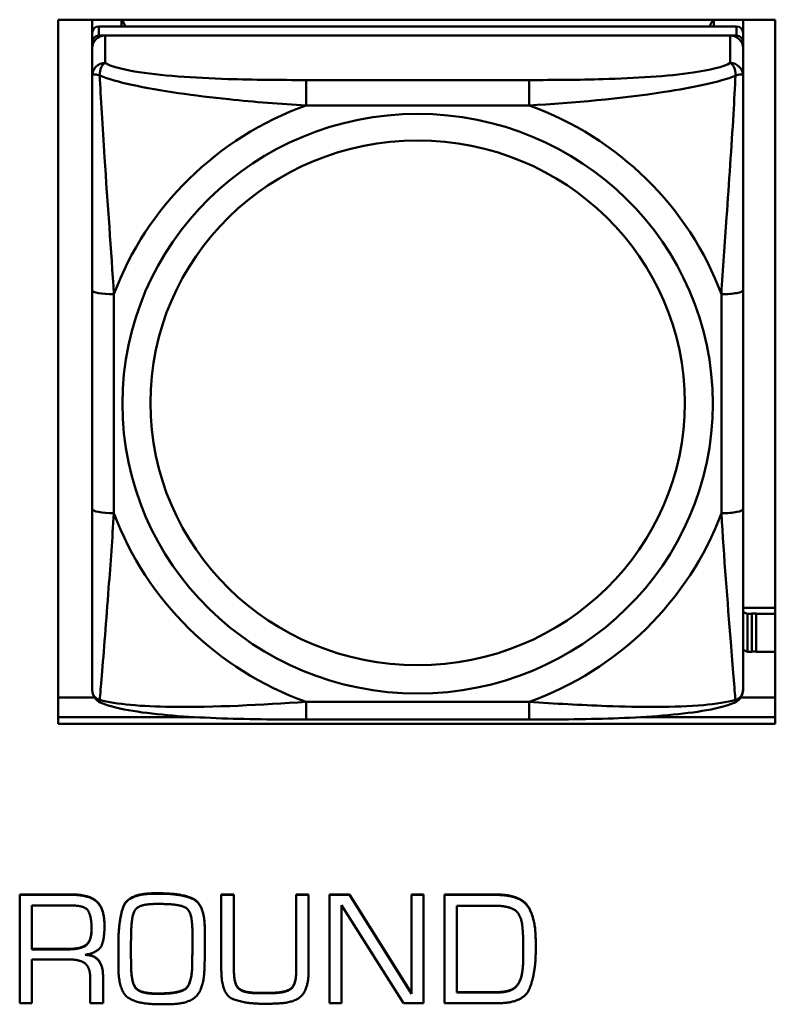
# Model space of a CAD drawing. Header units: inches. Extents: x 7.7 to 68.4, y -5.1 to 39.9.
# Tile 82 of 172: x 46.4 to 47.1, y 15.1 to 16. Entities that reach past the tile are written whole.
import ezdxf

# ---------------------------------------------------------------- set-up
doc = ezdxf.new("R2010")
doc.units = ezdxf.units.IN
doc.header["$MEASUREMENT"] = 0
doc.layers.add('Visible Edges(ROSSANSI)', color=7, linetype='Continuous', lineweight=50)
doc.layers.add('Visible Tangent Edges(ROSSANSI)', color=7, linetype='Continuous', lineweight=50)

msp = doc.modelspace()

# ---------------------------------------------------------------- linework, layer by layer
at = {"layer": 'Visible Edges(ROSSANSI)'}
for p, q in [((46.44608, 15.36366), (46.44608, 16.00237)), ((46.44608, 16.00237), (47.09663, 16.00237)), ((46.4768, 15.4501), (46.47682, 16.00237)), ((46.47682, 16.00237), (46.47682, 15.99994)), ((46.47682, 15.9971), (46.47682, 15.99994)), ((46.50339, 15.99624), (46.50339, 16.00237)), ((46.50716, 15.99624), (46.50411, 16.00237)), ((47.04008, 16.00237), (47.03702, 15.99623)), ((47.04079, 16.00237), (47.04079, 15.99623)), ((47.06737, 16.00237), (47.06737, 15.99053)), ((47.09663, 16.00237), (47.09663, 15.36366)), ((46.47681, 15.96038), (46.47682, 15.9971)), ((47.06146, 15.99623), (46.48272, 15.99624)), ((47.06737, 15.98221), (47.06737, 15.99043)), ((46.4768, 15.41402), (46.47682, 15.98222)), ((46.48272, 15.98802), (47.06146, 15.98801)), ((47.05556, 15.98801), (46.48863, 15.98802)), ((47.06737, 15.98221), (47.06737, 15.97641)), ((46.47682, 15.97643), (46.47681, 15.41982)), ((47.06737, 15.9515), (47.06737, 15.97641)), ((46.47681, 15.96038), (46.47681, 15.88668)), ((46.47681, 15.93963), (46.47681, 15.66751)), ((46.47681, 15.88548), (46.47681, 15.88668)), ((47.06736, 15.55842), (47.06737, 15.75704)), ((46.47681, 15.68594), (46.47681, 15.68594)), ((46.47681, 15.66751), (46.47681, 15.68594)), ((46.47681, 15.64922), (46.47681, 15.68594)), ((46.47681, 15.61337), (46.47681, 15.66751)), ((46.47681, 15.64922), (46.4768, 15.5361)), ((46.47681, 15.64922), (46.47681, 15.65206)), ((46.47681, 15.61224), (46.47681, 15.61337)), ((46.4768, 15.45956), (46.4768, 15.5361)), ((47.09663, 15.46874), (47.06736, 15.46874)), ((47.07133, 15.46342), (47.06736, 15.46504)), ((47.07133, 15.46342), (47.07531, 15.46342)), ((47.07133, 15.42906), (47.07133, 15.46342)), ((47.07531, 15.46342), (47.07531, 15.46361)), ((47.07531, 15.46361), (47.07938, 15.46361)), ((47.07531, 15.42906), (47.07531, 15.46342)), ((47.07938, 15.46361), (47.07938, 15.46342)), ((47.07938, 15.46342), (47.07938, 15.42906)), ((47.07938, 15.46342), (47.09663, 15.46342)), ((46.4768, 15.45953), (46.4768, 15.4501)), ((46.47681, 15.4501), (46.4768, 15.4501)), ((47.06736, 15.43068), (47.07133, 15.42906)), ((47.07531, 15.42906), (47.07133, 15.42906)), ((47.07938, 15.42925), (47.07531, 15.42925)), ((47.09663, 15.42906), (47.07938, 15.42906)), ((46.4768, 15.41982), (46.4768, 15.42224)), ((46.47681, 15.3949), (46.47681, 15.41982)), ((46.44608, 15.38741), (46.479, 15.38741)), ((47.06517, 15.38741), (47.09663, 15.38741)), ((46.44608, 15.36974), (46.56905, 15.36974)), ((46.56905, 15.36974), (46.44608, 15.36974)), ((47.09663, 15.36366), (46.44608, 15.36366)), ((46.87323, 15.36747), (46.67093, 15.36748)), ((46.97528, 15.36974), (47.09663, 15.36974)), ((47.09663, 15.36974), (46.97528, 15.36974)), ((46.41105, 15.20879), (46.45843, 15.20879)), ((46.41105, 15.20879), (46.41105, 15.20841)), ((46.45843, 15.20841), (46.41105, 15.20841)), ((46.41105, 15.20841), (46.41105, 15.11023)), ((46.5331, 15.20987), (46.53802, 15.20987)), ((46.53802, 15.20949), (46.5331, 15.20949)), ((46.594, 15.20879), (46.594, 15.20841)), ((46.594, 15.20879), (46.60542, 15.20879)), ((46.594, 15.20841), (46.594, 15.13963)), ((46.60542, 15.20841), (46.594, 15.20841)), ((46.60542, 15.20879), (46.60542, 15.20841)), ((46.60542, 15.13963), (46.60542, 15.20841)), ((46.66195, 15.20879), (46.66195, 15.20841)), ((46.66195, 15.20879), (46.67321, 15.20879)), ((46.66195, 15.20841), (46.66195, 15.13963)), ((46.67321, 15.20841), (46.66195, 15.20841)), ((46.67321, 15.20879), (46.67321, 15.20841)), ((46.67321, 15.13963), (46.67321, 15.20841)), ((46.69205, 15.20879), (46.69205, 15.20841)), ((46.69205, 15.20879), (46.71034, 15.20879)), ((46.69205, 15.20841), (46.69205, 15.11023)), ((46.71034, 15.20841), (46.69205, 15.20841)), ((46.71034, 15.20879), (46.71034, 15.20841)), ((46.71034, 15.20879), (46.76656, 15.11913)), ((46.76656, 15.11875), (46.71034, 15.20841)), ((46.76656, 15.20879), (46.76656, 15.20841)), ((46.76656, 15.20879), (46.77751, 15.20879)), ((46.76656, 15.20841), (46.76656, 15.11875)), ((46.77751, 15.20841), (46.76656, 15.20841)), ((46.77751, 15.20879), (46.77751, 15.20841)), ((46.77751, 15.11023), (46.77751, 15.20841)), ((46.79643, 15.20879), (46.84264, 15.20879)), ((46.79643, 15.20879), (46.79643, 15.20841)), ((46.84264, 15.20841), (46.79643, 15.20841)), ((46.79643, 15.20841), (46.79643, 15.11023)), ((46.42215, 15.15898), (46.42215, 15.19874)), ((46.42215, 15.19874), (46.45859, 15.19874)), ((46.53489, 15.2002), (46.53865, 15.2002)), ((46.70299, 15.19905), (46.75921, 15.11023)), ((46.70299, 15.11023), (46.70299, 15.19905)), ((46.80753, 15.11975), (46.80753, 15.19859)), ((46.80753, 15.19859), (46.84248, 15.19859)), ((46.48798, 15.18039), (46.48798, 15.18001)), ((46.51199, 15.15806), (46.5123, 15.17617)), ((46.56773, 15.17587), (46.56773, 15.15967)), ((46.57899, 15.17671), (46.57899, 15.17633)), ((46.87923, 15.16688), (46.87923, 15.1665)), ((46.42215, 15.15936), (46.45468, 15.15936)), ((46.45468, 15.15898), (46.42215, 15.15898)), ((46.50057, 15.16373), (46.50057, 15.16335)), ((46.50057, 15.16335), (46.50057, 15.1576)), ((46.51199, 15.1582), (46.51214, 15.1427)), ((46.51214, 15.14232), (46.51199, 15.15806)), ((46.57899, 15.15924), (46.57899, 15.15886)), ((46.86797, 15.1579), (46.86797, 15.15307)), ((46.87923, 15.15706), (46.87923, 15.1665)), ((46.42215, 15.14984), (46.45616, 15.14984)), ((46.42215, 15.11023), (46.42215, 15.14984)), ((46.50057, 15.14842), (46.50057, 15.14804)), ((46.56758, 15.14385), (46.56758, 15.14347)), ((46.47508, 15.13272), (46.47508, 15.11023)), ((46.48665, 15.13564), (46.48665, 15.13526)), ((46.48665, 15.11023), (46.48665, 15.13526)), ((46.86226, 15.12635), (46.86226, 15.12597)), ((46.62715, 15.11959), (46.6381, 15.11959)), ((46.6381, 15.11921), (46.62715, 15.11921)), ((46.80753, 15.12013), (46.84021, 15.12013)), ((46.84021, 15.11975), (46.80753, 15.11975)), ((46.84819, 15.12044), (46.84819, 15.12006)), ((46.41105, 15.11023), (46.42215, 15.11023)), ((46.47508, 15.11023), (46.48665, 15.11023)), ((46.69205, 15.11023), (46.70299, 15.11023)), ((46.75921, 15.11023), (46.77751, 15.11023)), ((46.79643, 15.11023), (46.84545, 15.11023))]:
    msp.add_line(p, q, dxfattribs=at)
for centre, major_axis, start_param, end_param in [((46.48272, 15.99044), (-0.00591, 0), 4.712366, 6.283162), ((47.06146, 15.99043), (0.00591, 0), 6.283162, 7.853958), ((46.48272, 15.98222), (-0.00591, 0), 4.712366, 6.283162), ((46.48863, 15.97643), (-0.01181, 0), 4.712366, 6.283162), ((47.05556, 15.97641), (0.01181, 0), 6.283162, 7.853958), ((47.06146, 15.98221), (0.00591, 0), 6.283162, 7.853958)]:
    msp.add_ellipse(centre, major_axis=major_axis, ratio=0.981793, start_param=start_param, end_param=end_param, dxfattribs=at)
for points, degree, knots in [([(47.06737, 15.9515), (47.06737, 15.94749), (47.06737, 15.94232), (47.06737, 15.92938), (47.06737, 15.92125), (47.06737, 15.90175), (47.06737, 15.88997), (47.06737, 15.86387), (47.06737, 15.84966), (47.06737, 15.82133), (47.06737, 15.80713), (47.06737, 15.78093), (47.06737, 15.76892), (47.06737, 15.75704)], 3, [-0.7963813, -0.7963813, -0.7963813, -0.7963813, -0.7327374, -0.7327374, -0.6587673, -0.6587673, -0.5649326, -0.5649326, -0.4570471, -0.4570471, -0.3491616, -0.3491616, -0.2569537, -0.2569537, -0.2569537, -0.2569537]), ([(47.06736, 15.55842), (47.06736, 15.54451), (47.06736, 15.53058), (47.06736, 15.50313), (47.06736, 15.48962), (47.06736, 15.46366), (47.06736, 15.45104), (47.06736, 15.42817), (47.06736, 15.41791), (47.06736, 15.40372), (47.06736, 15.399), (47.06736, 15.39577), (47.06736, 15.39524), (47.06736, 15.39489)], 3, [0.2569517, 0.2569517, 0.2569517, 0.2569517, 0.3649254, 0.3649254, 0.472899, 0.472899, 0.5808726, 0.5808726, 0.6888463, 0.6888463, 0.7733641, 0.7733641, 0.7968199, 0.7968199, 0.7968199, 0.7968199]), ([(46.48484, 15.3826), (46.48378, 15.38304), (46.4827, 15.38366), (46.48073, 15.38522), (46.47987, 15.38616), (46.47851, 15.38811), (46.47801, 15.38912), (46.4773, 15.39101), (46.4771, 15.3919), (46.47685, 15.39351), (46.47681, 15.39424), (46.47681, 15.3949)], 3, [0.02510758, 0.02510758, 0.02510758, 0.02510758, 0.03074015, 0.03074015, 0.03637271, 0.03637271, 0.04200527, 0.04200527, 0.04763784, 0.04763784, 0.0532704, 0.0532704, 0.0532704, 0.0532704]), ([(47.05932, 15.38259), (47.06038, 15.38302), (47.06147, 15.38364), (47.06343, 15.38521), (47.06429, 15.38614), (47.06566, 15.3881), (47.06615, 15.3891), (47.06686, 15.391), (47.06706, 15.39188), (47.06731, 15.3935), (47.06736, 15.39422), (47.06736, 15.39489)], 3, [0.0251072, 0.0251072, 0.0251072, 0.0251072, 0.03073932, 0.03073932, 0.03637143, 0.03637143, 0.04200355, 0.04200355, 0.04763567, 0.04763567, 0.05326779, 0.05326779, 0.05326779, 0.05326779]), ([(46.67093, 15.36748), (46.65739, 15.36748), (46.64374, 15.36754), (46.61646, 15.36791), (46.60285, 15.36823), (46.57601, 15.36928), (46.56267, 15.37002), (46.53702, 15.37214), (46.52485, 15.37349), (46.50275, 15.37711), (46.4933, 15.37912), (46.48484, 15.3826)], 3, [0.2569517, 0.2569517, 0.2569517, 0.2569517, 0.3597049, 0.3597049, 0.4624581, 0.4624581, 0.5652113, 0.5652113, 0.6679645, 0.6679645, 0.7707177, 0.7707177, 0.7707177, 0.7707177]), ([(47.05932, 15.38259), (47.05088, 15.37911), (47.04139, 15.37709), (47.01934, 15.37348), (47.00716, 15.37213), (46.98146, 15.37001), (46.96815, 15.36927), (46.94133, 15.36822), (46.92772, 15.36791), (46.90044, 15.36753), (46.88676, 15.36747), (46.87323, 15.36747)], 3, [-0.7703503, -0.7703503, -0.7703503, -0.7703503, -0.667671, -0.667671, -0.5649917, -0.5649917, -0.4623124, -0.4623124, -0.3596331, -0.3596331, -0.2569537, -0.2569537, -0.2569537, -0.2569537]), ([(46.45468, 15.15936), (46.46609, 15.15936), (46.47622, 15.16655), (46.47626, 15.17754)], 2, [0, 0, 0, 1, 1.992612, 1.992612, 1.992612]), ([(46.47182, 15.15433), (46.47945, 15.1535), (46.48665, 15.1437), (46.48665, 15.13564)], 2, [0.079517, 0.079517, 0.079517, 1, 2, 2, 2])]:
    msp.add_open_spline(points, degree=degree, knots=knots, dxfattribs=at)
for points in [[(46.45843, 15.20879), (46.47407, 15.20879), (46.48798, 15.19613), (46.48798, 15.18039)], [(46.48798, 15.18001), (46.48798, 15.19575), (46.47407, 15.20841), (46.45843, 15.20841)], [(46.50057, 15.16373), (46.50057, 15.18377), (46.50878, 15.20987), (46.5331, 15.20987)], [(46.5331, 15.20949), (46.50878, 15.20949), (46.50057, 15.18339), (46.50057, 15.16335)], [(46.53802, 15.20987), (46.55827, 15.20987), (46.57899, 15.19981), (46.57899, 15.17671)], [(46.57899, 15.17633), (46.57899, 15.19943), (46.55827, 15.20949), (46.53802, 15.20949)], [(46.84264, 15.20879), (46.86515, 15.20879), (46.87923, 15.18745), (46.87923, 15.16688)], [(46.87923, 15.1665), (46.87923, 15.18707), (46.86515, 15.20841), (46.84264, 15.20841)], [(46.45859, 15.19874), (46.47086, 15.19874), (46.47626, 15.18799), (46.47626, 15.17732)], [(46.5123, 15.17617), (46.51253, 15.19222), (46.52168, 15.2002), (46.53489, 15.2002)], [(46.53865, 15.2002), (46.55468, 15.2002), (46.56773, 15.19398), (46.56773, 15.17587)], [(46.84248, 15.19859), (46.85225, 15.19859), (46.86539, 15.19252), (46.86695, 15.18116)], [(46.47626, 15.17732), (46.47626, 15.16619), (46.46609, 15.15898), (46.45468, 15.15898)], [(46.47047, 15.15406), (46.48345, 15.15644), (46.48798, 15.17018), (46.48798, 15.18001)], [(46.57868, 15.1414), (46.57899, 15.15007), (46.57899, 15.16765), (46.57899, 15.17633)], [(46.86695, 15.18116), (46.86765, 15.1754), (46.86797, 15.16381), (46.86797, 15.1579)], [(46.56758, 15.14385), (46.56758, 15.14784), (46.56773, 15.1559), (46.56773, 15.16005)], [(46.56773, 15.15967), (46.56773, 15.15552), (46.56758, 15.14746), (46.56758, 15.14347)], [(46.45616, 15.14984), (46.46593, 15.14984), (46.47508, 15.14247), (46.47508, 15.13272)], [(46.48665, 15.13526), (46.48665, 15.14332), (46.47915, 15.15353), (46.47047, 15.15406)], [(46.50057, 15.1576), (46.50057, 15.15291), (46.50057, 15.14316), (46.50073, 15.13833)], [(46.84545, 15.11023), (46.86898, 15.11023), (46.87923, 15.13879), (46.87923, 15.15706)], [(46.86765, 15.14431), (46.86781, 15.14661), (46.86797, 15.15122), (46.86797, 15.15345)], [(46.86797, 15.15307), (46.86797, 15.15084), (46.86781, 15.14624), (46.86765, 15.14393)], [(46.51214, 15.1427), (46.51246, 15.12842), (46.52098, 15.11898), (46.53607, 15.11898)], [(46.53607, 15.1186), (46.52098, 15.1186), (46.51246, 15.12804), (46.51214, 15.14232)], [(46.53607, 15.11898), (46.55303, 15.11898), (46.56711, 15.12589), (46.56758, 15.14385)], [(46.56758, 15.14347), (46.56711, 15.12551), (46.55303, 15.1186), (46.53607, 15.1186)], [(46.54506, 15.10916), (46.56398, 15.10916), (46.57821, 15.12344), (46.57868, 15.1414)], [(46.60542, 15.14001), (46.60542, 15.12735), (46.61457, 15.11959), (46.62715, 15.11959)], [(46.6381, 15.11959), (46.65147, 15.11959), (46.66195, 15.12666), (46.66195, 15.14001)], [(46.86226, 15.12635), (46.865, 15.12973), (46.86734, 15.13917), (46.86765, 15.14431)], [(46.86765, 15.14393), (46.86734, 15.13879), (46.865, 15.12935), (46.86226, 15.12597)], [(46.50073, 15.13833), (46.50174, 15.1196), (46.51934, 15.10931), (46.53622, 15.10931)], [(46.594, 15.13963), (46.594, 15.11829), (46.61511, 15.10962), (46.63349, 15.10962)], [(46.62715, 15.11921), (46.61457, 15.11921), (46.60542, 15.12697), (46.60542, 15.13963)], [(46.66195, 15.13963), (46.66195, 15.12628), (46.65147, 15.11921), (46.6381, 15.11921)], [(46.64467, 15.10993), (46.66148, 15.11054), (46.67321, 15.12451), (46.67321, 15.13963)], [(46.84819, 15.12044), (46.85225, 15.12075), (46.85984, 15.1232), (46.86226, 15.12635)], [(46.86226, 15.12597), (46.85984, 15.12282), (46.85225, 15.12037), (46.84819, 15.12006)], [(46.84021, 15.12013), (46.84201, 15.12013), (46.84608, 15.12013), (46.84819, 15.12044)], [(46.84819, 15.12006), (46.84608, 15.11975), (46.84201, 15.11975), (46.84021, 15.11975)], [(46.53622, 15.10931), (46.53732, 15.10931), (46.53943, 15.10931), (46.5406, 15.10916)], [(46.5406, 15.10916), (46.54123, 15.10916), (46.54224, 15.10916), (46.54287, 15.10916)], [(46.54287, 15.10916), (46.54342, 15.10916), (46.54451, 15.10916), (46.54506, 15.10916)], [(46.63349, 15.10962), (46.6363, 15.10962), (46.64185, 15.10977), (46.64467, 15.10993)]]:
    msp.add_open_spline(points, degree=2, dxfattribs=at)
at = {"layer": 'Visible Tangent Edges(ROSSANSI)'}
for p, q in [((46.47682, 15.99044), (46.47682, 15.98222)), ((46.48272, 15.98802), (46.48272, 15.99624)), ((47.06146, 15.99623), (47.06146, 15.98801)), ((46.48863, 15.9631), (46.48863, 15.98802)), ((47.05556, 15.98801), (47.05556, 15.96309)), ((46.47682, 15.97643), (46.47682, 15.95151)), ((46.87324, 15.94763), (46.67094, 15.94763)), ((46.67094, 15.92457), (46.87324, 15.92456)), ((46.47681, 15.75705), (46.47681, 15.55843)), ((46.49649, 15.55469), (46.4965, 15.75331)), ((47.04768, 15.7533), (47.04768, 15.55468)), ((46.87323, 15.38342), (46.67093, 15.38342)), ((46.45843, 15.20879), (46.45843, 15.20841)), ((46.5331, 15.20987), (46.5331, 15.20949)), ((46.53802, 15.20987), (46.53802, 15.20949)), ((46.84264, 15.20879), (46.84264, 15.20841)), ((46.45468, 15.15936), (46.45468, 15.15898)), ((46.51214, 15.1427), (46.51214, 15.14232)), ((46.86765, 15.14431), (46.86765, 15.14393)), ((46.53607, 15.11898), (46.53607, 15.1186)), ((46.62715, 15.11959), (46.62715, 15.11921)), ((46.6381, 15.11959), (46.6381, 15.11921)), ((46.84021, 15.12013), (46.84021, 15.11975))]:
    msp.add_line(p, q, dxfattribs=at)
for centre, major_axis, ratio, start_param, end_param in [((46.48863, 15.95151), (-0.01181, 0), 0.981793, 4.712366, 6.283162), ((47.05556, 15.9515), (0.01181, 0), 0.981793, 6.283162, 7.853958), ((46.67094, 15.92831), (0, 0.01969), 0.00001, 4.521276, 6.09208), ((46.87324, 15.9283), (0, 0.01969), 0.00001, 4.521275, 6.092069), ((46.77209, 15.65399), (-0.29357, 0), 0.981793, 5.064132, 5.931395), ((46.77209, 15.65399), (0.29357, 0), 0.981793, 0.351743, 1.219006), ((46.4965, 15.75705), (-0.01969, 0), 0.189952, 0.000005, 1.570801), ((47.04768, 15.75704), (0.01969, 0), 0.189952, 4.712393, 6.28319), ((46.49649, 15.55843), (-0.01969, 0), 0.189952, 0.000005, 1.570801), ((46.77209, 15.65399), (-0.29357, 0), 0.981793, 0.351743, 1.219006), ((46.77209, 15.65399), (0.29357, 0), 0.981793, 5.064132, 5.931395), ((47.04768, 15.55842), (0.01969, 0), 0.189952, 4.712393, 6.28319), ((46.67093, 15.38716), (0, -0.01969), 0.00001, 6.283179, 7.662868), ((46.87323, 15.38716), (0, -0.01969), 0.00001, 6.283183, 7.662868)]:
    msp.add_ellipse(centre, major_axis=major_axis, ratio=ratio, start_param=start_param, end_param=end_param, dxfattribs=at)
for centre, major_axis in [((46.77209, 15.65399), (-0.26779, 0)), ((46.77209, 15.65479), (-0.24244, 0))]:
    msp.add_ellipse(centre, major_axis=major_axis, ratio=0.981793, dxfattribs=at)
for points, knots in [([(46.48367, 15.9516), (46.48365, 15.9527), (46.4837, 15.95372), (46.48394, 15.95574), (46.48414, 15.95672), (46.48458, 15.95815), (46.48477, 15.95866), (46.4851, 15.95938), (46.48522, 15.9596), (46.48553, 15.96017), (46.48574, 15.9605), (46.48632, 15.96129), (46.48671, 15.96172), (46.48759, 15.9625), (46.4881, 15.96284), (46.48863, 15.9631)], [-0.00023197, -0.00023197, -0.00023197, -0.00023197, 0.00913095, 0.00913095, 0.01983142, 0.01983142, 0.02651922, 0.02651922, 0.02986312, 0.02986312, 0.03521335, 0.03521335, 0.04377373, 0.04377373, 0.0532704, 0.0532704, 0.0532704, 0.0532704]), ([(46.67094, 15.94763), (46.64729, 15.94764), (46.6233, 15.94781), (46.59993, 15.94855), (46.56925, 15.94953), (46.53838, 15.95152), (46.51513, 15.95551), (46.5031, 15.95757), (46.49349, 15.96016), (46.48863, 15.9631)], [0.2569537, 0.2569537, 0.2569537, 0.2569537, 0.4371919, 0.4371919, 0.4371919, 0.6739428, 0.6739428, 0.6739428, 0.7963818, 0.7963818, 0.7963818, 0.7963818]), ([(47.05556, 15.96309), (47.04982, 15.95962), (47.03734, 15.95662), (47.02212, 15.9544), (46.99869, 15.95098), (46.96957, 15.94928), (46.94049, 15.94843), (46.9183, 15.94779), (46.89565, 15.94763), (46.87324, 15.94763)], [-0.7968224, -0.7968224, -0.7968224, -0.7968224, -0.6514613, -0.6514613, -0.6514613, -0.427691, -0.427691, -0.427691, -0.2569517, -0.2569517, -0.2569517, -0.2569517]), ([(47.05556, 15.96309), (47.05609, 15.96282), (47.0566, 15.96248), (47.05748, 15.96171), (47.05787, 15.96128), (47.05845, 15.96049), (47.05866, 15.96016), (47.05897, 15.95959), (47.05909, 15.95936), (47.05942, 15.95865), (47.05961, 15.95814), (47.06005, 15.95671), (47.06025, 15.95573), (47.06049, 15.95371), (47.06054, 15.95269), (47.06052, 15.95159)], [-0.0532704, -0.0532704, -0.0532704, -0.0532704, -0.04377373, -0.04377373, -0.03521335, -0.03521335, -0.02986312, -0.02986312, -0.02651922, -0.02651922, -0.01983142, -0.01983142, -0.00913095, -0.00913095, 0.00023197, 0.00023197, 0.00023197, 0.00023197]), ([(46.47682, 15.95151), (46.47682, 15.95176), (46.47688, 15.95198), (46.47714, 15.95233), (46.47732, 15.95246), (46.4777, 15.95261), (46.47787, 15.95265), (46.47818, 15.9527), (46.47831, 15.95271), (46.47873, 15.95273), (46.47905, 15.95272), (46.47997, 15.95263), (46.48063, 15.9525), (46.48207, 15.95212), (46.48283, 15.95189), (46.48367, 15.9516)], [-0.0532704, -0.0532704, -0.0532704, -0.0532704, -0.04377373, -0.04377373, -0.03521335, -0.03521335, -0.02986312, -0.02986312, -0.02651922, -0.02651922, -0.01983142, -0.01983142, -0.00913095, -0.00913095, 0.00023197, 0.00023197, 0.00023197, 0.00023197]), ([(46.47682, 15.95151), (46.47682, 15.94241), (46.47682, 15.92715), (46.47682, 15.90998), (46.47682, 15.88356), (46.47682, 15.85326), (46.47682, 15.82387), (46.47682, 15.80145), (46.47681, 15.77905), (46.47681, 15.75705)], [-0.7968224, -0.7968224, -0.7968224, -0.7968224, -0.6514613, -0.6514613, -0.6514613, -0.427691, -0.427691, -0.427691, -0.2569517, -0.2569517, -0.2569517, -0.2569517]), ([(46.48367, 15.9516), (46.49132, 15.94866), (46.50134, 15.94578), (46.53838, 15.9376), (46.57009, 15.93334), (46.62434, 15.92775), (46.64758, 15.92589), (46.67094, 15.92457)], [-0.7478145, -0.7478145, -0.7478145, -0.7478145, -0.6493253, -0.6493253, -0.427691, -0.427691, -0.2569537, -0.2569537, -0.2569537, -0.2569537]), ([(46.4965, 15.75331), (46.4941, 15.79302), (46.49081, 15.83516), (46.4862, 15.90514), (46.48459, 15.93262), (46.48367, 15.9516)], [0.2569517, 0.2569517, 0.2569517, 0.2569517, 0.5559983, 0.5559983, 0.7482818, 0.7482818, 0.7482818, 0.7482818]), ([(46.87324, 15.92456), (46.91372, 15.92689), (46.95609, 15.93066), (47.02174, 15.94072), (47.04616, 15.9458), (47.06052, 15.95159)], [0.2569517, 0.2569517, 0.2569517, 0.2569517, 0.5559983, 0.5559983, 0.7482818, 0.7482818, 0.7482818, 0.7482818]), ([(47.06052, 15.95159), (47.06003, 15.94162), (47.05938, 15.92953), (47.0569, 15.88743), (47.05462, 15.85427), (47.05073, 15.79923), (47.04909, 15.77617), (47.04768, 15.7533)], [-0.7478145, -0.7478145, -0.7478145, -0.7478145, -0.6493253, -0.6493253, -0.427691, -0.427691, -0.2569537, -0.2569537, -0.2569537, -0.2569537]), ([(47.06052, 15.95159), (47.06136, 15.95188), (47.06211, 15.95211), (47.06356, 15.95249), (47.06422, 15.95261), (47.06514, 15.95271), (47.06546, 15.95272), (47.06587, 15.9527), (47.066, 15.95269), (47.06632, 15.95264), (47.06649, 15.95259), (47.06687, 15.95244), (47.06705, 15.95231), (47.0673, 15.95197), (47.06737, 15.95175), (47.06737, 15.9515)], [-0.00023197, -0.00023197, -0.00023197, -0.00023197, 0.00913095, 0.00913095, 0.01983142, 0.01983142, 0.02651922, 0.02651922, 0.02986312, 0.02986312, 0.03521335, 0.03521335, 0.04377373, 0.04377373, 0.0532704, 0.0532704, 0.0532704, 0.0532704]), ([(46.47681, 15.55843), (46.47681, 15.53521), (46.47681, 15.51183), (46.47681, 15.48963), (46.47681, 15.46048), (46.47681, 15.43217), (46.47681, 15.41332), (46.47681, 15.40358), (46.47681, 15.39673), (46.47681, 15.3949)], [0.2569537, 0.2569537, 0.2569537, 0.2569537, 0.4371919, 0.4371919, 0.4371919, 0.6739428, 0.6739428, 0.6739428, 0.7963818, 0.7963818, 0.7963818, 0.7963818]), ([(46.48366, 15.38526), (46.48415, 15.39031), (46.48479, 15.39789), (46.48728, 15.42852), (46.48956, 15.45763), (46.49345, 15.50913), (46.49509, 15.53169), (46.49649, 15.55469)], [-0.7478145, -0.7478145, -0.7478145, -0.7478145, -0.6493253, -0.6493253, -0.427691, -0.427691, -0.2569537, -0.2569537, -0.2569537, -0.2569537]), ([(47.04768, 15.55468), (47.05007, 15.51492), (47.05336, 15.47385), (47.05798, 15.41493), (47.05959, 15.39446), (47.0605, 15.38524)], [0.2569517, 0.2569517, 0.2569517, 0.2569517, 0.5559983, 0.5559983, 0.7482818, 0.7482818, 0.7482818, 0.7482818]), ([(46.48366, 15.38526), (46.48282, 15.38551), (46.48206, 15.38584), (46.48062, 15.38668), (46.47995, 15.3872), (46.47903, 15.38816), (46.47872, 15.38855), (46.4783, 15.38918), (46.47817, 15.38939), (46.47786, 15.38996), (46.47769, 15.39033), (46.47731, 15.39131), (46.47713, 15.39195), (46.47687, 15.39334), (46.47681, 15.39411), (46.47681, 15.3949)], [-0.00023197, -0.00023197, -0.00023197, -0.00023197, 0.00913095, 0.00913095, 0.01983142, 0.01983142, 0.02651922, 0.02651922, 0.02986312, 0.02986312, 0.03521335, 0.03521335, 0.04377373, 0.04377373, 0.0532704, 0.0532704, 0.0532704, 0.0532704]), ([(47.06736, 15.39489), (47.06736, 15.39409), (47.06729, 15.39333), (47.06703, 15.39193), (47.06686, 15.3913), (47.06647, 15.39032), (47.0663, 15.38995), (47.06599, 15.38938), (47.06586, 15.38917), (47.06544, 15.38854), (47.06513, 15.38815), (47.06421, 15.38719), (47.06354, 15.38666), (47.0621, 15.38583), (47.06134, 15.3855), (47.0605, 15.38524)], [-0.05326779, -0.05326779, -0.05326779, -0.05326779, -0.04377373, -0.04377373, -0.03521335, -0.03521335, -0.02986312, -0.02986312, -0.02651922, -0.02651922, -0.01983142, -0.01983142, -0.00913095, -0.00913095, 0.00023197, 0.00023197, 0.00023197, 0.00023197]), ([(46.48484, 15.3826), (46.48468, 15.38267), (46.48453, 15.38276), (46.48413, 15.3831), (46.48392, 15.38343), (46.48369, 15.38424), (46.48364, 15.38471), (46.48366, 15.38526)], [-0.02510758, -0.02510758, -0.02510758, -0.02510758, -0.01983142, -0.01983142, -0.00913095, -0.00913095, 0.00023197, 0.00023197, 0.00023197, 0.00023197]), ([(46.67093, 15.38342), (46.63046, 15.38105), (46.58809, 15.37835), (46.52244, 15.37935), (46.49801, 15.38128), (46.48366, 15.38526)], [0.2569517, 0.2569517, 0.2569517, 0.2569517, 0.5559983, 0.5559983, 0.7482818, 0.7482818, 0.7482818, 0.7482818]), ([(47.0605, 15.38524), (47.05285, 15.38326), (47.04284, 15.38165), (47.0058, 15.37835), (46.97408, 15.37856), (46.91983, 15.38062), (46.8966, 15.38197), (46.87323, 15.38342)], [-0.7478145, -0.7478145, -0.7478145, -0.7478145, -0.6493253, -0.6493253, -0.427691, -0.427691, -0.2569537, -0.2569537, -0.2569537, -0.2569537]), ([(47.0605, 15.38524), (47.06052, 15.38469), (47.06047, 15.38423), (47.06024, 15.38342), (47.06004, 15.38309), (47.05963, 15.38274), (47.05948, 15.38265), (47.05932, 15.38259)], [-0.00023197, -0.00023197, -0.00023197, -0.00023197, 0.00913095, 0.00913095, 0.01983142, 0.01983142, 0.0251072, 0.0251072, 0.0251072, 0.0251072])]:
    msp.add_open_spline(points, degree=3, knots=knots, dxfattribs=at)

doc.saveas('drawing.dxf')
